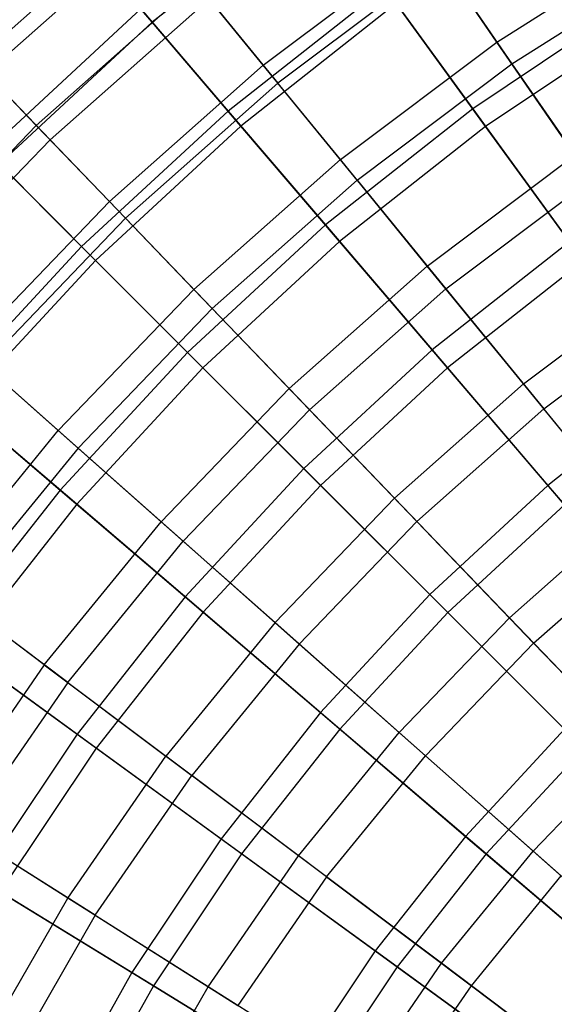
# Model space of a CAD drawing. Extents: x 0.02 to 4.75, y -2.35 to 2.37.
# Tile 117 of 131: x 0.98 to 1.38, y 0.79 to 1.54. Entities that reach past the tile are written whole.
import ezdxf

# ---------------------------------------------------------------- set-up
doc = ezdxf.new("R2010")
doc.units = 0
doc.header["$MEASUREMENT"] = 0
doc.layers.get('0').update_dxf_attribs({"color": 13, "linetype": 'CONTINUOUS'})

# ---------------------------------------------------------------- blocks, each defined once
blk = doc.blocks.new('CTLS_SNOW_BALL_ZWIS_PM_STL')
at = {"color": 0}
for p, q in [((1.20456, 1.63539, 1.61289), (1.08063, 1.53769, 1.61289)), ((1.20456, 1.63539, 1.61289), (1.08063, 1.53769, 1.61289)), ((1.07169, 1.61903, 3.63032), (0.94644, 1.50806, 3.63032)), ((1.07169, 1.61903, 3.63032), (0.94644, 1.50806, 3.63032)), ((1.07956, 1.60939, 2.03864), (0.95506, 1.49909, 2.03864)), ((1.07956, 1.60939, 2.03864), (0.95506, 1.49909, 2.03864)), ((1.08063, 1.53769, 1.61289), (1.02159, 1.60682, 1.77383)), ((1.08063, 1.53769, 1.61289), (1.02159, 1.60682, 1.77383)), ((1.34131, 1.52276, 4.11485), (1.46647, 1.6019, 4.11485)), ((1.34131, 1.52276, 4.11485), (1.46647, 1.6019, 4.11485)), ((1.16462, 1.50521, 3.9597), (1.28894, 1.59863, 3.9597)), ((1.16462, 1.50521, 3.9597), (1.28894, 1.59863, 3.9597)), ((1.34131, 1.52276, 4.11485), (1.28894, 1.59863, 3.9597)), ((1.34131, 1.52276, 4.11485), (1.28894, 1.59863, 3.9597)), ((1.29893, 1.58417, 1.7116), (1.17574, 1.4916, 1.7116)), ((1.29893, 1.58417, 1.7116), (1.17574, 1.4916, 1.7116)), ((1.29893, 1.58417, 1.7116), (1.35267, 1.50631, 1.55792)), ((1.29893, 1.58417, 1.7116), (1.35267, 1.50631, 1.55792)), ((1.35267, 1.50631, 1.55792), (1.47647, 1.58459, 1.55792)), ((1.35267, 1.50631, 1.55792), (1.47647, 1.58459, 1.55792)), ((0.9929, 1.45969, 3.79787), (1.11411, 1.56708, 3.79787)), ((0.9929, 1.45969, 3.79787), (1.11411, 1.56708, 3.79787)), ((1.16462, 1.50521, 3.9597), (1.11411, 1.56708, 3.79787)), ((1.16462, 1.50521, 3.9597), (1.11411, 1.56708, 3.79787)), ((1.25647, 1.56394, 4.22821), (1.13799, 1.47054, 4.22821)), ((1.25647, 1.56394, 4.22821), (1.13799, 1.47054, 4.22821)), ((1.25647, 1.56394, 4.22821), (1.32308, 1.47226, 4.37424)), ((1.25647, 1.56394, 4.22821), (1.32308, 1.47226, 4.37424)), ((1.12363, 1.55542, 1.87217), (1.00332, 1.44884, 1.87217)), ((1.12363, 1.55542, 1.87217), (1.00332, 1.44884, 1.87217)), ((1.12363, 1.55542, 1.87217), (1.17574, 1.4916, 1.7116)), ((1.12363, 1.55542, 1.87217), (1.17574, 1.4916, 1.7116)), ((1.26522, 1.55189, 1.45954), (1.14766, 1.45921, 1.45954)), ((1.26522, 1.55189, 1.45954), (1.14766, 1.45921, 1.45954)), ((1.33275, 1.45895, 1.31473), (1.26522, 1.55189, 1.45954)), ((1.33275, 1.45895, 1.31473), (1.26522, 1.55189, 1.45954)), ((1.44113, 1.55114, 4.37424), (1.32308, 1.47226, 4.37424)), ((1.44113, 1.55114, 4.37424), (1.32308, 1.47226, 4.37424)), ((1.07203, 1.54776, 4.07376), (0.95539, 1.43993, 4.07376)), ((1.07203, 1.54776, 4.07376), (0.95539, 1.43993, 4.07376)), ((1.07203, 1.54776, 4.07376), (1.13799, 1.47054, 4.22821)), ((1.07203, 1.54776, 4.07376), (1.13799, 1.47054, 4.22821)), ((1.08063, 1.53769, 1.61289), (0.96475, 1.43057, 1.61289)), ((1.08063, 1.53769, 1.61289), (0.96475, 1.43057, 1.61289)), ((1.14766, 1.45921, 1.45954), (1.08063, 1.53769, 1.61289)), ((1.14766, 1.45921, 1.45954), (1.08063, 1.53769, 1.61289)), ((1.44972, 1.53711, 1.31473), (1.33275, 1.45895, 1.31473)), ((1.44972, 1.53711, 1.31473), (1.33275, 1.45895, 1.31473)), ((1.22293, 1.4338, 4.11485), (1.34131, 1.52276, 4.11485)), ((1.22293, 1.4338, 4.11485), (1.34131, 1.52276, 4.11485)), ((1.40037, 1.4372, 4.26236), (1.34131, 1.52276, 4.11485)), ((1.40037, 1.4372, 4.26236), (1.34131, 1.52276, 4.11485)), ((0.9929, 1.45969, 3.79787), (0.94644, 1.50806, 3.63032)), ((0.9929, 1.45969, 3.79787), (0.94644, 1.50806, 3.63032)), ((1.04822, 1.40209, 3.9597), (1.16462, 1.50521, 3.9597)), ((1.04822, 1.40209, 3.9597), (1.16462, 1.50521, 3.9597)), ((1.22293, 1.4338, 4.11485), (1.16462, 1.50521, 3.9597)), ((1.22293, 1.4338, 4.11485), (1.16462, 1.50521, 3.9597)), ((1.23557, 1.41831, 1.55792), (1.35267, 1.50631, 1.55792)), ((1.23557, 1.41831, 1.55792), (1.35267, 1.50631, 1.55792)), ((1.35267, 1.50631, 1.55792), (1.41303, 1.41886, 1.41204)), ((1.35267, 1.50631, 1.55792), (1.41303, 1.41886, 1.41204)), ((1.00332, 1.44884, 1.87217), (0.95506, 1.49909, 2.03864)), ((1.00332, 1.44884, 1.87217), (0.95506, 1.49909, 2.03864)), ((1.0604, 1.38942, 1.7116), (1.17574, 1.4916, 1.7116)), ((1.0604, 1.38942, 1.7116), (1.17574, 1.4916, 1.7116)), ((1.23557, 1.41831, 1.55792), (1.17574, 1.4916, 1.7116)), ((1.23557, 1.41831, 1.55792), (1.17574, 1.4916, 1.7116)), ((1.13799, 1.47054, 4.22821), (1.0272, 1.36812, 4.22821)), ((1.13799, 1.47054, 4.22821), (1.0272, 1.36812, 4.22821)), ((1.13799, 1.47054, 4.22821), (1.21158, 1.38437, 4.37424)), ((1.13799, 1.47054, 4.22821), (1.21158, 1.38437, 4.37424)), ((1.32308, 1.47226, 4.37424), (1.21158, 1.38437, 4.37424)), ((1.32308, 1.47226, 4.37424), (1.21158, 1.38437, 4.37424)), ((1.32308, 1.47226, 4.37424), (1.39619, 1.37163, 4.51097)), ((1.32308, 1.47226, 4.37424), (1.39619, 1.37163, 4.51097)), ((0.88072, 1.3429, 3.79787), (0.9929, 1.45969, 3.79787)), ((0.88072, 1.3429, 3.79787), (0.9929, 1.45969, 3.79787)), ((1.04822, 1.40209, 3.9597), (0.9929, 1.45969, 3.79787)), ((1.04822, 1.40209, 3.9597), (0.9929, 1.45969, 3.79787)), ((1.14766, 1.45921, 1.45954), (1.03773, 1.35759, 1.45954)), ((1.14766, 1.45921, 1.45954), (1.03773, 1.35759, 1.45954)), ((1.22227, 1.37185, 1.31473), (1.14766, 1.45921, 1.45954)), ((1.22227, 1.37185, 1.31473), (1.14766, 1.45921, 1.45954)), ((1.33275, 1.45895, 1.31473), (1.22227, 1.37185, 1.31473)), ((1.33275, 1.45895, 1.31473), (1.22227, 1.37185, 1.31473)), ((1.40673, 1.35713, 1.17935), (1.33275, 1.45895, 1.31473)), ((1.40673, 1.35713, 1.17935), (1.33275, 1.45895, 1.31473)), ((1.00332, 1.44884, 1.87217), (0.89198, 1.33292, 1.87217)), ((1.00332, 1.44884, 1.87217), (0.89198, 1.33292, 1.87217)), ((1.0604, 1.38942, 1.7116), (1.00332, 1.44884, 1.87217)), ((1.0604, 1.38942, 1.7116), (1.00332, 1.44884, 1.87217)), ((0.95539, 1.43993, 4.07376), (1.0272, 1.36812, 4.22821)), ((0.95539, 1.43993, 4.07376), (1.0272, 1.36812, 4.22821)), ((1.03773, 1.35759, 1.45954), (0.96475, 1.43057, 1.61289)), ((1.03773, 1.35759, 1.45954), (0.96475, 1.43057, 1.61289)), ((1.11209, 1.3356, 4.11485), (1.22293, 1.4338, 4.11485)), ((1.11209, 1.3356, 4.11485), (1.22293, 1.4338, 4.11485)), ((1.28868, 1.35327, 4.26236), (1.22293, 1.4338, 4.11485)), ((1.28868, 1.35327, 4.26236), (1.22293, 1.4338, 4.11485)), ((1.28868, 1.35327, 4.26236), (1.40037, 1.4372, 4.26236)), ((1.28868, 1.35327, 4.26236), (1.40037, 1.4372, 4.26236)), ((1.23557, 1.41831, 1.55792), (1.12594, 1.32118, 1.55792)), ((1.23557, 1.41831, 1.55792), (1.12594, 1.32118, 1.55792)), ((1.23557, 1.41831, 1.55792), (1.30277, 1.33601, 1.41204)), ((1.23557, 1.41831, 1.55792), (1.30277, 1.33601, 1.41204)), ((1.30277, 1.33601, 1.41204), (1.41303, 1.41886, 1.41204)), ((1.30277, 1.33601, 1.41204), (1.41303, 1.41886, 1.41204)), ((0.9405, 1.28994, 3.9597), (1.04822, 1.40209, 3.9597)), ((0.9405, 1.28994, 3.9597), (1.04822, 1.40209, 3.9597)), ((1.11209, 1.3356, 4.11485), (1.04822, 1.40209, 3.9597)), ((1.11209, 1.3356, 4.11485), (1.04822, 1.40209, 3.9597)), ((1.0604, 1.38942, 1.7116), (0.95365, 1.27828, 1.7116)), ((1.0604, 1.38942, 1.7116), (0.95365, 1.27828, 1.7116)), ((1.0604, 1.38942, 1.7116), (1.12594, 1.32118, 1.55792)), ((1.0604, 1.38942, 1.7116), (1.12594, 1.32118, 1.55792)), ((1.21158, 1.38437, 4.37424), (1.10733, 1.28799, 4.37424)), ((1.21158, 1.38437, 4.37424), (1.10733, 1.28799, 4.37424)), ((1.21158, 1.38437, 4.37424), (1.29237, 1.28978, 4.51097)), ((1.21158, 1.38437, 4.37424), (1.29237, 1.28978, 4.51097)), ((1.22227, 1.37185, 1.31473), (1.11896, 1.27636, 1.31473)), ((1.22227, 1.37185, 1.31473), (1.11896, 1.27636, 1.31473)), ((1.30401, 1.27615, 1.17935), (1.22227, 1.37185, 1.31473)), ((1.30401, 1.27615, 1.17935), (1.22227, 1.37185, 1.31473)), ((1.39619, 1.37163, 4.51097), (1.29237, 1.28978, 4.51097)), ((1.39619, 1.37163, 4.51097), (1.29237, 1.28978, 4.51097)), ((1.0272, 1.36812, 4.22821), (0.92479, 1.25733, 4.22821)), ((1.0272, 1.36812, 4.22821), (0.92479, 1.25733, 4.22821)), ((1.0272, 1.36812, 4.22821), (1.10733, 1.28799, 4.37424)), ((1.0272, 1.36812, 4.22821), (1.10733, 1.28799, 4.37424)), ((1.03773, 1.35759, 1.45954), (0.93611, 1.24766, 1.45954)), ((1.03773, 1.35759, 1.45954), (0.93611, 1.24766, 1.45954)), ((1.11896, 1.27636, 1.31473), (1.03773, 1.35759, 1.45954)), ((1.11896, 1.27636, 1.31473), (1.03773, 1.35759, 1.45954)), ((1.40673, 1.35713, 1.17935), (1.30401, 1.27615, 1.17935)), ((1.40673, 1.35713, 1.17935), (1.30401, 1.27615, 1.17935)), ((1.1841, 1.26062, 4.26236), (1.28868, 1.35327, 4.26236)), ((1.1841, 1.26062, 4.26236), (1.28868, 1.35327, 4.26236)), ((1.36147, 1.26411, 4.40137), (1.28868, 1.35327, 4.26236)), ((1.36147, 1.26411, 4.40137), (1.28868, 1.35327, 4.26236)), ((1.36147, 1.26411, 4.40137), (1.46575, 1.34247, 4.40137)), ((1.36147, 1.26411, 4.40137), (1.46575, 1.34247, 4.40137)), ((1.00951, 1.2288, 4.11485), (1.11209, 1.3356, 4.11485)), ((1.00951, 1.2288, 4.11485), (1.11209, 1.3356, 4.11485)), ((1.1841, 1.26062, 4.26236), (1.11209, 1.3356, 4.11485)), ((1.1841, 1.26062, 4.26236), (1.11209, 1.3356, 4.11485)), ((1.19954, 1.24455, 1.41204), (1.30277, 1.33601, 1.41204)), ((1.19954, 1.24455, 1.41204), (1.30277, 1.33601, 1.41204)), ((1.30277, 1.33601, 1.41204), (1.37693, 1.24518, 1.27486)), ((1.30277, 1.33601, 1.41204), (1.37693, 1.24518, 1.27486)), ((1.02447, 1.21555, 1.55792), (1.12594, 1.32118, 1.55792)), ((1.02447, 1.21555, 1.55792), (1.12594, 1.32118, 1.55792)), ((1.19954, 1.24455, 1.41204), (1.12594, 1.32118, 1.55792)), ((1.19954, 1.24455, 1.41204), (1.12594, 1.32118, 1.55792)), ((1.37693, 1.24518, 1.27486), (1.47964, 1.32236, 1.27486)), ((1.37693, 1.24518, 1.27486), (1.47964, 1.32236, 1.27486)), ((1.00951, 1.2288, 4.11485), (0.9405, 1.28994, 3.9597)), ((1.00951, 1.2288, 4.11485), (0.9405, 1.28994, 3.9597)), ((1.29237, 1.28978, 4.51097), (1.19529, 1.20004, 4.51097)), ((1.29237, 1.28978, 4.51097), (1.19529, 1.20004, 4.51097)), ((1.29237, 1.28978, 4.51097), (1.37985, 1.18735, 4.63755)), ((1.29237, 1.28978, 4.51097), (1.37985, 1.18735, 4.63755)), ((1.10733, 1.28799, 4.37424), (1.01096, 1.18374, 4.37424)), ((1.10733, 1.28799, 4.37424), (1.01096, 1.18374, 4.37424)), ((1.10733, 1.28799, 4.37424), (1.19529, 1.20004, 4.51097)), ((1.10733, 1.28799, 4.37424), (1.19529, 1.20004, 4.51097)), ((1.02447, 1.21555, 1.55792), (0.95365, 1.27828, 1.7116)), ((1.02447, 1.21555, 1.55792), (0.95365, 1.27828, 1.7116)), ((1.11896, 1.27636, 1.31473), (1.02347, 1.17305, 1.31473)), ((1.11896, 1.27636, 1.31473), (1.02347, 1.17305, 1.31473)), ((1.20796, 1.18736, 1.17935), (1.11896, 1.27636, 1.31473)), ((1.20796, 1.18736, 1.17935), (1.11896, 1.27636, 1.31473)), ((1.30401, 1.27615, 1.17935), (1.20796, 1.18736, 1.17935)), ((1.30401, 1.27615, 1.17935), (1.20796, 1.18736, 1.17935)), ((1.39237, 1.17269, 1.05423), (1.30401, 1.27615, 1.17935)), ((1.39237, 1.17269, 1.05423), (1.30401, 1.27615, 1.17935)), ((1.08732, 1.15986, 4.26236), (1.1841, 1.26062, 4.26236)), ((1.08732, 1.15986, 4.26236), (1.1841, 1.26062, 4.26236)), ((1.26384, 1.17761, 4.40137), (1.1841, 1.26062, 4.26236)), ((1.26384, 1.17761, 4.40137), (1.1841, 1.26062, 4.26236)), ((1.26384, 1.17761, 4.40137), (1.36147, 1.26411, 4.40137)), ((1.26384, 1.17761, 4.40137), (1.36147, 1.26411, 4.40137)), ((1.44087, 1.16687, 4.53101), (1.36147, 1.26411, 4.40137)), ((1.44087, 1.16687, 4.53101), (1.36147, 1.26411, 4.40137)), ((1.47537, 1.26265, 4.63755), (1.37985, 1.18735, 4.63755)), ((1.47537, 1.26265, 4.63755), (1.37985, 1.18735, 4.63755)), ((0.92479, 1.25733, 4.22821), (1.01096, 1.18374, 4.37424)), ((0.92479, 1.25733, 4.22821), (1.01096, 1.18374, 4.37424)), ((1.02347, 1.17305, 1.31473), (0.93611, 1.24766, 1.45954)), ((1.02347, 1.17305, 1.31473), (0.93611, 1.24766, 1.45954)), ((1.19954, 1.24455, 1.41204), (1.104, 1.14509, 1.41204)), ((1.19954, 1.24455, 1.41204), (1.104, 1.14509, 1.41204)), ((1.19954, 1.24455, 1.41204), (1.28077, 1.15999, 1.27486)), ((1.19954, 1.24455, 1.41204), (1.28077, 1.15999, 1.27486)), ((1.28077, 1.15999, 1.27486), (1.37693, 1.24518, 1.27486)), ((1.28077, 1.15999, 1.27486), (1.37693, 1.24518, 1.27486)), ((1.4576, 1.14638, 1.14719), (1.37693, 1.24518, 1.27486)), ((1.4576, 1.14638, 1.14719), (1.37693, 1.24518, 1.27486)), ((0.91585, 1.1141, 4.11485), (1.00951, 1.2288, 4.11485)), ((0.91585, 1.1141, 4.11485), (1.00951, 1.2288, 4.11485)), ((1.08732, 1.15986, 4.26236), (1.00951, 1.2288, 4.11485)), ((1.08732, 1.15986, 4.26236), (1.00951, 1.2288, 4.11485)), ((1.02447, 1.21555, 1.55792), (0.93183, 1.10209, 1.55792)), ((1.02447, 1.21555, 1.55792), (0.93183, 1.10209, 1.55792)), ((1.02447, 1.21555, 1.55792), (1.104, 1.14509, 1.41204)), ((1.02447, 1.21555, 1.55792), (1.104, 1.14509, 1.41204)), ((1.19529, 1.20004, 4.51097), (1.10554, 1.10295, 4.51097)), ((1.19529, 1.20004, 4.51097), (1.10554, 1.10295, 4.51097)), ((1.19529, 1.20004, 4.51097), (1.29054, 1.10479, 4.63755)), ((1.19529, 1.20004, 4.51097), (1.29054, 1.10479, 4.63755)), ((1.20796, 1.18736, 1.17935), (1.11917, 1.09131, 1.17935)), ((1.20796, 1.18736, 1.17935), (1.11917, 1.09131, 1.17935)), ((1.30416, 1.09116, 1.05423), (1.20796, 1.18736, 1.17935)), ((1.30416, 1.09116, 1.05423), (1.20796, 1.18736, 1.17935)), ((1.37985, 1.18735, 4.63755), (1.29054, 1.10479, 4.63755)), ((1.37985, 1.18735, 4.63755), (1.29054, 1.10479, 4.63755)), ((1.37985, 1.18735, 4.63755), (1.47349, 1.07771, 4.75321)), ((1.37985, 1.18735, 4.63755), (1.47349, 1.07771, 4.75321)), ((1.01096, 1.18374, 4.37424), (0.92306, 1.07224, 4.37424)), ((1.01096, 1.18374, 4.37424), (0.92306, 1.07224, 4.37424)), ((1.01096, 1.18374, 4.37424), (1.10554, 1.10295, 4.51097)), ((1.01096, 1.18374, 4.37424), (1.10554, 1.10295, 4.51097)), ((1.17348, 1.08354, 4.40137), (1.26384, 1.17761, 4.40137)), ((1.17348, 1.08354, 4.40137), (1.26384, 1.17761, 4.40137)), ((1.3508, 1.08707, 4.53101), (1.26384, 1.17761, 4.40137)), ((1.3508, 1.08707, 4.53101), (1.26384, 1.17761, 4.40137)), ((1.02347, 1.17305, 1.31473), (0.93637, 1.06257, 1.31473)), ((1.02347, 1.17305, 1.31473), (0.93637, 1.06257, 1.31473)), ((1.11917, 1.09131, 1.17935), (1.02347, 1.17305, 1.31473)), ((1.11917, 1.09131, 1.17935), (1.02347, 1.17305, 1.31473)), ((1.39237, 1.17269, 1.05423), (1.30416, 1.09116, 1.05423)), ((1.39237, 1.17269, 1.05423), (1.30416, 1.09116, 1.05423)), ((1.3508, 1.08707, 4.53101), (1.44087, 1.16687, 4.53101)), ((1.3508, 1.08707, 4.53101), (1.44087, 1.16687, 4.53101)), ((0.99896, 1.05164, 4.26236), (1.08732, 1.15986, 4.26236)), ((0.99896, 1.05164, 4.26236), (1.08732, 1.15986, 4.26236)), ((1.17348, 1.08354, 4.40137), (1.08732, 1.15986, 4.26236)), ((1.17348, 1.08354, 4.40137), (1.08732, 1.15986, 4.26236)), ((1.19177, 1.06733, 1.27486), (1.28077, 1.15999, 1.27486)), ((1.19177, 1.06733, 1.27486), (1.28077, 1.15999, 1.27486)), ((1.28077, 1.15999, 1.27486), (1.36913, 1.06799, 1.14719)), ((1.28077, 1.15999, 1.27486), (1.36913, 1.06799, 1.14719)), ((1.01678, 1.03826, 1.41204), (1.104, 1.14509, 1.41204)), ((1.01678, 1.03826, 1.41204), (1.104, 1.14509, 1.41204)), ((1.19177, 1.06733, 1.27486), (1.104, 1.14509, 1.41204)), ((1.19177, 1.06733, 1.27486), (1.104, 1.14509, 1.41204)), ((1.36913, 1.06799, 1.14719), (1.4576, 1.14638, 1.14719)), ((1.36913, 1.06799, 1.14719), (1.4576, 1.14638, 1.14719)), ((0.99896, 1.05164, 4.26236), (0.91585, 1.1141, 4.11485)), ((0.99896, 1.05164, 4.26236), (0.91585, 1.1141, 4.11485)), ((1.10554, 1.10295, 4.51097), (1.02369, 0.99913, 4.51097)), ((1.10554, 1.10295, 4.51097), (1.02369, 0.99913, 4.51097)), ((1.10554, 1.10295, 4.51097), (1.20797, 1.01547, 4.63755)), ((1.10554, 1.10295, 4.51097), (1.20797, 1.01547, 4.63755)), ((1.29054, 1.10479, 4.63755), (1.20797, 1.01547, 4.63755)), ((1.29054, 1.10479, 4.63755), (1.20797, 1.01547, 4.63755)), ((1.29054, 1.10479, 4.63755), (1.39249, 1.00283, 4.75321)), ((1.29054, 1.10479, 4.63755), (1.39249, 1.00283, 4.75321)), ((1.01678, 1.03826, 1.41204), (0.93183, 1.10209, 1.55792)), ((1.01678, 1.03826, 1.41204), (0.93183, 1.10209, 1.55792)), ((1.11917, 1.09131, 1.17935), (1.03819, 0.98859, 1.17935)), ((1.11917, 1.09131, 1.17935), (1.03819, 0.98859, 1.17935)), ((1.22263, 1.00295, 1.05423), (1.11917, 1.09131, 1.17935)), ((1.22263, 1.00295, 1.05423), (1.11917, 1.09131, 1.17935)), ((1.30416, 1.09116, 1.05423), (1.22263, 1.00295, 1.05423)), ((1.30416, 1.09116, 1.05423), (1.22263, 1.00295, 1.05423)), ((1.40699, 0.98833, 0.94012), (1.30416, 1.09116, 1.05423)), ((1.40699, 0.98833, 0.94012), (1.30416, 1.09116, 1.05423)), ((1.17348, 1.08354, 4.40137), (1.09098, 0.9825, 4.40137)), ((1.17348, 1.08354, 4.40137), (1.09098, 0.9825, 4.40137)), ((1.17348, 1.08354, 4.40137), (1.26745, 1.00029, 4.53101)), ((1.17348, 1.08354, 4.40137), (1.26745, 1.00029, 4.53101)), ((1.3508, 1.08707, 4.53101), (1.26745, 1.00029, 4.53101)), ((1.3508, 1.08707, 4.53101), (1.26745, 1.00029, 4.53101)), ((1.3508, 1.08707, 4.53101), (1.44448, 0.98954, 4.65052)), ((1.3508, 1.08707, 4.53101), (1.44448, 0.98954, 4.65052)), ((0.92306, 1.07224, 4.37424), (1.02369, 0.99913, 4.51097)), ((0.92306, 1.07224, 4.37424), (1.02369, 0.99913, 4.51097)), ((1.19177, 1.06733, 1.27486), (1.11052, 0.96781, 1.27486)), ((1.19177, 1.06733, 1.27486), (1.11052, 0.96781, 1.27486)), ((1.19177, 1.06733, 1.27486), (1.28725, 0.98275, 1.14719)), ((1.19177, 1.06733, 1.27486), (1.28725, 0.98275, 1.14719)), ((1.28725, 0.98275, 1.14719), (1.36913, 1.06799, 1.14719)), ((1.28725, 0.98275, 1.14719), (1.36913, 1.06799, 1.14719)), ((1.46409, 0.96913, 1.02981), (1.36913, 1.06799, 1.14719)), ((1.46409, 0.96913, 1.02981), (1.36913, 1.06799, 1.14719)), ((1.03819, 0.98859, 1.17935), (0.93637, 1.06257, 1.31473)), ((1.03819, 0.98859, 1.17935), (0.93637, 1.06257, 1.31473)), ((0.99896, 1.05164, 4.26236), (0.9196, 0.93666, 4.26236)), ((0.99896, 1.05164, 4.26236), (0.9196, 0.93666, 4.26236)), ((0.99896, 1.05164, 4.26236), (1.09098, 0.9825, 4.40137)), ((0.99896, 1.05164, 4.26236), (1.09098, 0.9825, 4.40137)), ((1.01678, 1.03826, 1.41204), (0.93843, 0.92475, 1.41204)), ((1.01678, 1.03826, 1.41204), (0.93843, 0.92475, 1.41204)), ((1.01678, 1.03826, 1.41204), (1.11052, 0.96781, 1.27486)), ((1.01678, 1.03826, 1.41204), (1.11052, 0.96781, 1.27486)), ((1.20797, 1.01547, 4.63755), (1.13267, 0.91995, 4.63755)), ((1.20797, 1.01547, 4.63755), (1.13267, 0.91995, 4.63755)), ((1.20797, 1.01547, 4.63755), (1.31761, 0.92183, 4.75321)), ((1.20797, 1.01547, 4.63755), (1.31761, 0.92183, 4.75321)), ((1.02369, 0.99913, 4.51097), (0.95024, 0.8892, 4.51097)), ((1.02369, 0.99913, 4.51097), (0.95024, 0.8892, 4.51097)), ((1.02369, 0.99913, 4.51097), (1.13267, 0.91995, 4.63755)), ((1.02369, 0.99913, 4.51097), (1.13267, 0.91995, 4.63755)), ((1.22263, 1.00295, 1.05423), (1.14826, 0.90862, 1.05423)), ((1.22263, 1.00295, 1.05423), (1.14826, 0.90862, 1.05423)), ((1.19134, 0.90708, 4.53101), (1.26745, 1.00029, 4.53101)), ((1.19134, 0.90708, 4.53101), (1.26745, 1.00029, 4.53101)), ((1.33321, 0.90851, 0.94012), (1.22263, 1.00295, 1.05423)), ((1.33321, 0.90851, 0.94012), (1.22263, 1.00295, 1.05423)), ((1.36867, 0.91061, 4.65052), (1.26745, 1.00029, 4.53101)), ((1.36867, 0.91061, 4.65052), (1.26745, 1.00029, 4.53101)), ((1.39249, 1.00283, 4.75321), (1.31761, 0.92183, 4.75321)), ((1.39249, 1.00283, 4.75321), (1.31761, 0.92183, 4.75321)), ((1.03819, 0.98859, 1.17935), (0.96552, 0.87984, 1.17935)), ((1.03819, 0.98859, 1.17935), (0.96552, 0.87984, 1.17935)), ((1.14826, 0.90862, 1.05423), (1.03819, 0.98859, 1.17935)), ((1.14826, 0.90862, 1.05423), (1.03819, 0.98859, 1.17935)), ((1.40699, 0.98833, 0.94012), (1.33321, 0.90851, 0.94012)), ((1.40699, 0.98833, 0.94012), (1.33321, 0.90851, 0.94012)), ((1.36867, 0.91061, 4.65052), (1.44448, 0.98954, 4.65052)), ((1.36867, 0.91061, 4.65052), (1.44448, 0.98954, 4.65052)), ((1.01688, 0.87515, 4.40137), (1.09098, 0.9825, 4.40137)), ((1.01688, 0.87515, 4.40137), (1.09098, 0.9825, 4.40137)), ((1.19134, 0.90708, 4.53101), (1.09098, 0.9825, 4.40137)), ((1.19134, 0.90708, 4.53101), (1.09098, 0.9825, 4.40137)), ((1.21249, 0.89119, 1.14719), (1.28725, 0.98275, 1.14719)), ((1.21249, 0.89119, 1.14719), (1.28725, 0.98275, 1.14719)), ((1.28725, 0.98275, 1.14719), (1.38985, 0.89184, 1.02981)), ((1.28725, 0.98275, 1.14719), (1.38985, 0.89184, 1.02981)), ((1.03754, 0.86208, 1.27486), (1.11052, 0.96781, 1.27486)), ((1.03754, 0.86208, 1.27486), (1.11052, 0.96781, 1.27486)), ((1.21249, 0.89119, 1.14719), (1.11052, 0.96781, 1.27486)), ((1.21249, 0.89119, 1.14719), (1.11052, 0.96781, 1.27486)), ((1.01688, 0.87515, 4.40137), (0.9196, 0.93666, 4.26236)), ((1.01688, 0.87515, 4.40137), (0.9196, 0.93666, 4.26236)), ((1.03754, 0.86208, 1.27486), (0.93843, 0.92475, 1.41204)), ((1.03754, 0.86208, 1.27486), (0.93843, 0.92475, 1.41204)), ((1.13267, 0.91995, 4.63755), (1.0651, 0.81882, 4.63755)), ((1.13267, 0.91995, 4.63755), (1.0651, 0.81882, 4.63755)), ((1.13267, 0.91995, 4.63755), (1.24932, 0.8352, 4.75321)), ((1.13267, 0.91995, 4.63755), (1.24932, 0.8352, 4.75321)), ((1.31761, 0.92183, 4.75321), (1.24932, 0.8352, 4.75321)), ((1.31761, 0.92183, 4.75321), (1.24932, 0.8352, 4.75321)), ((1.31761, 0.92183, 4.75321), (1.43379, 0.8226, 4.85725)), ((1.31761, 0.92183, 4.75321), (1.43379, 0.8226, 4.85725)), ((1.29945, 0.82584, 4.65052), (1.36867, 0.91061, 4.65052)), ((1.29945, 0.82584, 4.65052), (1.36867, 0.91061, 4.65052)), ((1.47653, 0.81506, 4.75917), (1.36867, 0.91061, 4.65052)), ((1.47653, 0.81506, 4.75917), (1.36867, 0.91061, 4.65052)), ((1.14826, 0.90862, 1.05423), (1.08153, 0.80875, 1.05423)), ((1.14826, 0.90862, 1.05423), (1.08153, 0.80875, 1.05423)), ((1.12299, 0.80805, 4.53101), (1.19134, 0.90708, 4.53101)), ((1.12299, 0.80805, 4.53101), (1.19134, 0.90708, 4.53101)), ((1.26591, 0.82315, 0.94012), (1.14826, 0.90862, 1.05423)), ((1.26591, 0.82315, 0.94012), (1.14826, 0.90862, 1.05423)), ((1.29945, 0.82584, 4.65052), (1.19134, 0.90708, 4.53101)), ((1.29945, 0.82584, 4.65052), (1.19134, 0.90708, 4.53101)), ((1.33321, 0.90851, 0.94012), (1.26591, 0.82315, 0.94012)), ((1.33321, 0.90851, 0.94012), (1.26591, 0.82315, 0.94012)), ((1.45023, 0.80856, 0.83774), (1.33321, 0.90851, 0.94012)), ((1.45023, 0.80856, 0.83774), (1.33321, 0.90851, 0.94012)), ((0.95024, 0.8892, 4.51097), (1.0651, 0.81882, 4.63755)), ((0.95024, 0.8892, 4.51097), (1.0651, 0.81882, 4.63755)), ((1.21249, 0.89119, 1.14719), (1.14534, 0.79391, 1.14719)), ((1.21249, 0.89119, 1.14719), (1.14534, 0.79391, 1.14719)), ((1.21249, 0.89119, 1.14719), (1.32208, 0.80884, 1.02981)), ((1.21249, 0.89119, 1.14719), (1.32208, 0.80884, 1.02981)), ((1.32208, 0.80884, 1.02981), (1.38985, 0.89184, 1.02981)), ((1.32208, 0.80884, 1.02981), (1.38985, 0.89184, 1.02981)), ((1.08153, 0.80875, 1.05423), (0.96552, 0.87984, 1.17935)), ((1.08153, 0.80875, 1.05423), (0.96552, 0.87984, 1.17935)), ((0.95166, 0.76218, 4.40137), (1.01688, 0.87515, 4.40137)), ((0.95166, 0.76218, 4.40137), (1.01688, 0.87515, 4.40137)), ((1.12299, 0.80805, 4.53101), (1.01688, 0.87515, 4.40137)), ((1.12299, 0.80805, 4.53101), (1.01688, 0.87515, 4.40137)), ((1.03754, 0.86208, 1.27486), (0.9733, 0.75082, 1.27486)), ((1.03754, 0.86208, 1.27486), (0.9733, 0.75082, 1.27486)), ((1.03754, 0.86208, 1.27486), (1.14534, 0.79391, 1.14719)), ((1.03754, 0.86208, 1.27486), (1.14534, 0.79391, 1.14719)), ((1.24932, 0.8352, 4.75321), (1.18804, 0.74348, 4.75321)), ((1.24932, 0.8352, 4.75321), (1.18804, 0.74348, 4.75321)), ((1.24932, 0.8352, 4.75321), (1.37293, 0.74539, 4.85725)), ((1.24932, 0.8352, 4.75321), (1.37293, 0.74539, 4.85725)), ((1.26591, 0.82315, 0.94012), (1.20552, 0.73277, 0.94012)), ((1.26591, 0.82315, 0.94012), (1.20552, 0.73277, 0.94012)), ((1.23728, 0.73577, 4.65052), (1.29945, 0.82584, 4.65052)), ((1.23728, 0.73577, 4.65052), (1.29945, 0.82584, 4.65052)), ((1.39042, 0.73269, 0.83774), (1.26591, 0.82315, 0.94012)), ((1.39042, 0.73269, 0.83774), (1.26591, 0.82315, 0.94012)), ((1.41465, 0.73927, 4.75917), (1.29945, 0.82584, 4.65052)), ((1.41465, 0.73927, 4.75917), (1.29945, 0.82584, 4.65052)), ((1.0651, 0.81882, 4.63755), (1.00567, 0.7127, 4.63755)), ((1.0651, 0.81882, 4.63755), (1.00567, 0.7127, 4.63755)), ((1.0651, 0.81882, 4.63755), (1.18804, 0.74348, 4.75321)), ((1.0651, 0.81882, 4.63755), (1.18804, 0.74348, 4.75321)), ((1.08153, 0.80875, 1.05423), (1.02284, 0.70395, 1.05423)), ((1.08153, 0.80875, 1.05423), (1.02284, 0.70395, 1.05423)), ((1.06282, 0.70384, 4.53101), (1.12299, 0.80805, 4.53101)), ((1.06282, 0.70384, 4.53101), (1.12299, 0.80805, 4.53101)), ((1.20552, 0.73277, 0.94012), (1.08153, 0.80875, 1.05423)), ((1.20552, 0.73277, 0.94012), (1.08153, 0.80875, 1.05423)), ((1.23728, 0.73577, 4.65052), (1.12299, 0.80805, 4.53101)), ((1.23728, 0.73577, 4.65052), (1.12299, 0.80805, 4.53101)), ((1.2612, 0.72064, 1.02981), (1.32208, 0.80884, 1.02981)), ((1.2612, 0.72064, 1.02981), (1.32208, 0.80884, 1.02981)), ((1.32208, 0.80884, 1.02981), (1.43862, 0.72126, 0.92342)), ((1.32208, 0.80884, 1.02981), (1.43862, 0.72126, 0.92342))]:
    blk.add_line(p, q, dxfattribs=at)

msp = doc.modelspace()

# ---------------------------------------------------------------- block references
at = {"color": 0}
msp.add_blockref('CTLS_SNOW_BALL_ZWIS_PM_STL', (0, 0), dxfattribs=at)

doc.saveas('drawing.dxf')
